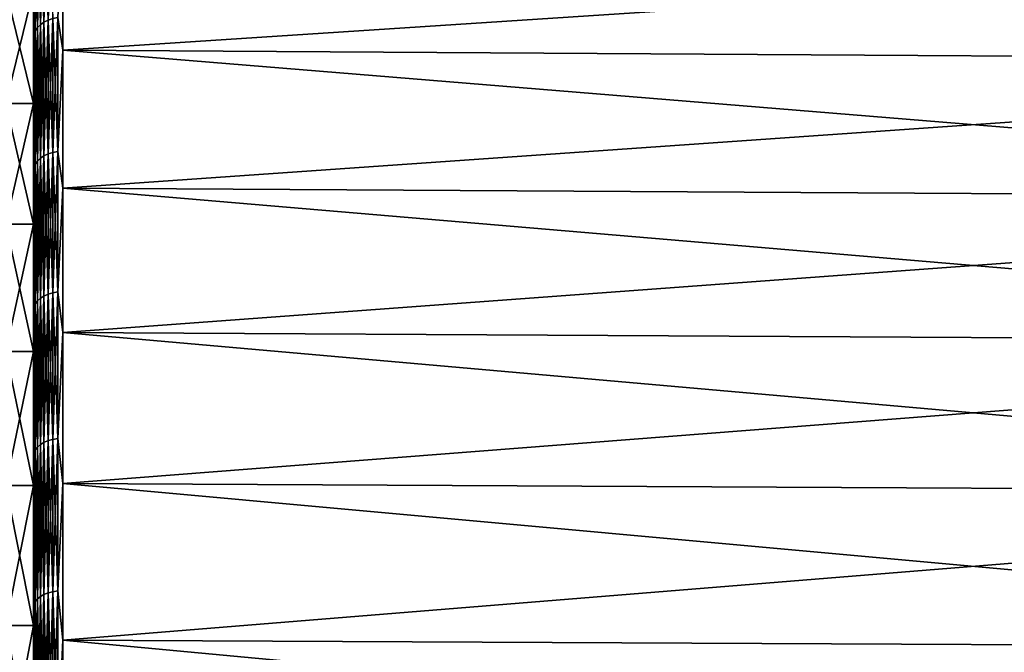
# Model space of a CAD drawing. Header units: metres. Extents: x -2 to 102, y -85 to 102.
# Tile 179 of 256: x 65.38 to 72.15, y 13.53 to 17.89. Entities that reach past the tile are written whole.
import ezdxf

# ---------------------------------------------------------------- set-up
doc = ezdxf.new("R2010")
doc.units = ezdxf.units.M
doc.layers.add('solid_21064300', color=7, linetype='CONTINUOUS')

msp = doc.modelspace()

# ---------------------------------------------------------------- linework, layer by layer
at = {"layer": 'solid_21064300'}
for points in [[(65.470001, 20.063778, 14.573876), (65.470001, 18.090559, 14.203209), (65.470001, 17.30916, 15.145691)], [(65.470001, 19.273344, 15.604179), (65.470001, 20.063778, 14.573876), (65.470001, 17.30916, 15.145691)], [(65.470001, 20.063774, -14.573881), (65.470001, 17.30916, -15.145691), (65.470001, 18.090559, -14.203209)], [(65.470001, 20.063774, -14.573881), (65.470001, 19.27334, -15.604184), (65.470001, 17.30916, -15.145691)], [(65.470001, 19.273344, 15.604179), (65.470001, 17.30916, 15.145691), (65.470001, 16.478594, 16.045431)], [(65.470001, 18.43037, 16.591373), (65.470001, 19.273344, 15.604179), (65.470001, 16.478594, 16.045431)], [(65.470001, 19.27334, -15.604184), (65.470001, 16.478594, -16.045431), (65.470001, 17.30916, -15.145691)], [(65.470001, 19.27334, -15.604184), (65.470001, 18.430367, -16.591377), (65.470001, 16.478594, -16.045431)], [(65.570946, 17.883749, 17.429058), (65.602837, 17.894232, 17.439276), (65.602837, 18.768259, 16.49498)], [(65.570946, 18.757263, 16.485315), (65.570946, 17.883749, 17.429058), (65.602837, 18.768259, 16.49498)], [(65.482124, 17.808426, 17.35565), (65.497002, 17.831186, 17.377831), (65.497002, 18.702133, 16.436863)], [(65.482124, 18.678261, 16.415882), (65.482124, 17.808426, 17.35565), (65.497002, 18.702133, 16.436863)], [(65.482124, 18.678261, -16.415882), (65.497002, 18.702133, -16.436863), (65.497002, 17.831186, -17.377831)], [(65.497002, 17.831186, 17.377831), (65.517197, 17.851734, 17.397858), (65.517197, 18.723684, 16.455803)], [(65.497002, 18.702133, 16.436863), (65.497002, 17.831186, 17.377831), (65.517197, 18.723684, 16.455803)], [(65.497002, 18.702133, -16.436863), (65.517197, 18.723684, -16.455803), (65.517197, 17.851734, -17.397858)], [(65.497002, 17.831186, -17.377831), (65.497002, 18.702133, -16.436863), (65.517197, 17.851734, -17.397858)], [(65.517197, 17.851734, 17.397858), (65.542107, 17.869436, 17.41511), (65.542107, 18.742252, 16.472122)], [(65.517197, 18.723684, 16.455803), (65.517197, 17.851734, 17.397858), (65.542107, 18.742252, 16.472122)], [(65.517197, 18.723684, -16.455803), (65.542107, 18.742252, -16.472122), (65.542107, 17.869436, -17.41511)], [(65.517197, 17.851734, -17.397858), (65.517197, 18.723684, -16.455803), (65.542107, 17.869436, -17.41511)], [(65.542107, 17.869436, 17.41511), (65.570946, 17.883749, 17.429058), (65.570946, 18.757263, 16.485315)], [(65.542107, 18.742252, 16.472122), (65.542107, 17.869436, 17.41511), (65.570946, 18.757263, 16.485315)], [(65.542107, 18.742252, -16.472122), (65.570946, 18.757263, -16.485315), (65.570946, 17.883749, -17.429058)], [(65.542107, 17.869436, -17.41511), (65.542107, 18.742252, -16.472122), (65.570946, 17.883749, -17.429058)], [(65.570946, 17.883749, -17.429058), (65.570946, 18.757263, -16.485315), (65.602837, 17.894232, -17.439276)], [(65.47303, 17.784155, -17.331995), (65.470001, 18.430367, -16.591377), (65.47303, 18.652803, -16.393509)], [(65.47303, 18.652803, 16.393509), (65.470001, 18.43037, 16.591373), (65.47303, 17.784155, 17.331995)], [(65.47303, 17.784155, 17.331995), (65.482124, 17.808426, 17.35565), (65.482124, 18.678261, 16.415882)], [(65.47303, 18.652803, 16.393509), (65.47303, 17.784155, 17.331995), (65.482124, 18.678261, 16.415882)], [(65.47303, 18.652803, -16.393509), (65.482124, 18.678261, -16.415882), (65.482124, 17.808426, -17.35565)], [(65.47303, 17.784155, -17.331995), (65.47303, 18.652803, -16.393509), (65.482124, 17.808426, -17.35565)], [(65.482124, 17.808426, -17.35565), (65.482124, 18.678261, -16.415882), (65.497002, 17.831186, -17.377831)], [(65.636803, 17.900562, -17.445444), (65.671745, 18.577322, -16.727076), (65.671745, 17.676435, -17.676414)], [(65.636803, 17.900562, 17.445444), (65.671745, 17.676435, 17.676414), (65.671745, 18.577322, 16.727076)], [(65.671745, 18.577322, -16.727076), (78.176163, 18.496225, -16.654058), (78.176163, 17.599274, -17.599249)], [(65.671745, 17.676435, -17.676414), (65.671745, 18.577322, -16.727076), (78.176163, 17.599274, -17.599249)], [(65.671745, 18.577322, 16.727076), (65.671745, 17.676435, 17.676414), (78.176163, 18.496229, 16.654055)], [(65.470001, 18.43037, 16.591373), (65.470001, 16.478594, 16.045431), (65.470001, 15.601027, 16.899923)], [(65.470001, 17.536589, 17.533428), (65.470001, 18.43037, 16.591373), (65.470001, 15.601027, 16.899923)], [(65.47303, 17.784155, 17.331995), (65.470001, 18.43037, 16.591373), (65.470001, 17.536589, 17.533428)], [(65.470001, 18.430367, -16.591377), (65.470001, 15.601027, -16.899923), (65.470001, 16.478594, -16.045431)], [(65.470001, 18.430367, -16.591377), (65.470001, 17.536585, -17.533432), (65.470001, 15.601027, -16.899923)], [(65.47303, 17.784155, -17.331995), (65.470001, 17.536585, -17.533432), (65.470001, 18.430367, -16.591377)], [(65.671745, 17.676435, 17.676414), (78.176163, 17.599274, 17.599249), (78.176163, 18.496229, 16.654055)], [(65.279999, 18.090685, -14.203066), (65.470001, 18.090559, -14.203209), (65.470001, 17.30916, -15.145691)], [(65.279999, 17.309128, -15.145761), (65.279999, 18.090685, -14.203066), (65.470001, 17.30916, -15.145691)], [(65.279999, 18.090685, 14.203066), (65.279999, 17.309128, 15.145761), (65.470001, 18.090559, 14.203209)], [(65.279999, 17.309128, 15.145761), (65.470001, 17.30916, 15.145691), (65.470001, 18.090559, 14.203209)], [(65.570946, 16.962811, 18.326582), (65.602837, 16.972754, 18.337324), (65.602837, 17.894232, 17.439276)], [(65.570946, 17.883749, 17.429058), (65.570946, 16.962811, 18.326582), (65.602837, 17.894232, 17.439276)], [(65.570946, 17.883749, -17.429058), (65.602837, 17.894232, -17.439276), (65.602837, 16.972754, -18.337324)], [(65.602837, 16.972754, 18.337324), (65.636803, 16.978758, 18.343811), (65.636803, 17.900562, 17.445444)], [(65.602837, 17.894232, 17.439276), (65.602837, 16.972754, 18.337324), (65.636803, 17.900562, 17.445444)], [(65.602837, 17.894232, -17.439276), (65.636803, 17.900562, -17.445444), (65.636803, 16.978758, -18.343811)], [(65.602837, 16.972754, -18.337324), (65.602837, 17.894232, -17.439276), (65.636803, 16.978758, -18.343811)], [(65.636803, 16.978758, -18.343811), (65.636803, 17.900562, -17.445444), (65.671745, 17.676435, -17.676414)], [(65.636803, 17.900562, 17.445444), (65.636803, 16.978758, 18.343811), (65.671745, 17.676435, 17.676414)], [(65.482124, 16.891367, 18.249393), (65.497002, 16.912954, 18.272717), (65.497002, 17.831186, 17.377831)], [(65.482124, 17.808426, 17.35565), (65.482124, 16.891367, 18.249393), (65.497002, 17.831186, 17.377831)], [(65.482124, 17.808426, -17.35565), (65.497002, 17.831186, -17.377831), (65.497002, 16.912954, -18.272717)], [(65.497002, 16.912954, 18.272717), (65.517197, 16.932444, 18.293774), (65.517197, 17.851734, 17.397858)], [(65.497002, 17.831186, 17.377831), (65.497002, 16.912954, 18.272717), (65.517197, 17.851734, 17.397858)], [(65.497002, 17.831186, -17.377831), (65.517197, 17.851734, -17.397858), (65.517197, 16.932444, -18.293774)], [(65.497002, 16.912954, -18.272717), (65.497002, 17.831186, -17.377831), (65.517197, 16.932444, -18.293774)], [(65.517197, 16.932444, 18.293774), (65.542107, 16.949236, 18.311914), (65.542107, 17.869436, 17.41511)], [(65.517197, 17.851734, 17.397858), (65.517197, 16.932444, 18.293774), (65.542107, 17.869436, 17.41511)], [(65.517197, 17.851734, -17.397858), (65.542107, 17.869436, -17.41511), (65.542107, 16.949236, -18.311914)], [(65.517197, 16.932444, -18.293774), (65.517197, 17.851734, -17.397858), (65.542107, 16.949236, -18.311914)], [(65.542107, 16.949236, 18.311914), (65.570946, 16.962811, 18.326582), (65.570946, 17.883749, 17.429058)], [(65.542107, 17.869436, 17.41511), (65.542107, 16.949236, 18.311914), (65.570946, 17.883749, 17.429058)], [(65.542107, 17.869436, -17.41511), (65.570946, 17.883749, -17.429058), (65.570946, 16.962811, -18.326582)], [(65.542107, 16.949236, -18.311914), (65.542107, 17.869436, -17.41511), (65.570946, 16.962811, -18.326582)], [(65.570946, 16.962811, -18.326582), (65.570946, 17.883749, -17.429058), (65.602837, 16.972754, -18.337324)], [(65.47303, 16.868345, -18.224522), (65.470001, 17.536585, -17.533432), (65.47303, 17.784155, -17.331995)], [(65.47303, 17.784155, 17.331995), (65.470001, 17.536589, 17.533428), (65.47303, 16.868345, 18.224522)], [(65.47303, 16.868345, 18.224522), (65.482124, 16.891367, 18.249393), (65.482124, 17.808426, 17.35565)], [(65.47303, 17.784155, 17.331995), (65.47303, 16.868345, 18.224522), (65.482124, 17.808426, 17.35565)], [(65.47303, 17.784155, -17.331995), (65.482124, 17.808426, -17.35565), (65.482124, 16.891367, -18.249393)], [(65.47303, 16.868345, -18.224522), (65.47303, 17.784155, -17.331995), (65.482124, 16.891367, -18.249393)], [(65.482124, 16.891367, -18.249393), (65.482124, 17.808426, -17.35565), (65.497002, 16.912954, -18.272717)], [(65.636803, 16.978758, -18.343811), (65.671745, 17.676435, -17.676414), (65.671745, 16.727097, -18.577303)], [(65.636803, 16.978758, 18.343811), (65.671745, 16.727097, 18.577303), (65.671745, 17.676435, 17.676414)], [(65.671745, 17.676435, -17.676414), (78.176163, 17.599274, -17.599249), (78.176163, 16.654074, -18.496212)], [(65.671745, 16.727097, -18.577303), (65.671745, 17.676435, -17.676414), (78.176163, 16.654074, -18.496212)], [(65.671745, 17.676435, 17.676414), (65.671745, 16.727097, 18.577303), (78.176163, 17.599274, 17.599249)], [(65.671745, 16.727097, 18.577303), (78.176163, 16.654074, 18.496212), (78.176163, 17.599274, 17.599249)], [(65.470001, 17.536589, 17.533428), (65.470001, 15.601027, 16.899923), (65.470001, 14.679672, 17.706108)], [(65.470001, 16.594694, 18.42738), (65.470001, 17.536589, 17.533428), (65.470001, 14.679672, 17.706108)], [(65.47303, 16.868345, 18.224522), (65.470001, 17.536589, 17.533428), (65.470001, 16.594694, 18.42738)], [(65.470001, 17.536585, -17.533432), (65.470001, 14.679672, -17.706108), (65.470001, 15.601027, -16.899923)], [(65.470001, 17.536585, -17.533432), (65.470001, 16.59469, -18.427383), (65.470001, 14.679672, -17.706108)], [(65.47303, 16.868345, -18.224522), (65.470001, 16.59469, -18.427383), (65.470001, 17.536585, -17.533432)], [(65.279999, 17.309128, -15.145761), (65.470001, 17.30916, -15.145691), (65.470001, 16.478594, -16.045431)], [(65.279999, 16.478504, 16.045525), (65.470001, 16.478594, 16.045431), (65.470001, 17.30916, 15.145691)], [(65.279999, 17.309128, 15.145761), (65.279999, 16.478504, 16.045525), (65.470001, 17.30916, 15.145691)], [(65.279999, 16.478504, -16.045525), (65.279999, 17.309128, -15.145761), (65.470001, 16.478594, -16.045431)], [(65.517197, 15.968252, 19.141178), (65.542107, 15.984087, 19.16016), (65.542107, 16.949236, 18.311914)], [(65.517197, 16.932444, 18.293774), (65.517197, 15.968252, 19.141178), (65.542107, 16.949236, 18.311914)], [(65.517197, 16.932444, -18.293774), (65.542107, 16.949236, -18.311914), (65.542107, 15.984087, -19.16016)], [(65.542107, 15.984087, 19.16016), (65.570946, 15.99689, 19.175508), (65.570946, 16.962811, 18.326582)], [(65.542107, 16.949236, 18.311914), (65.542107, 15.984087, 19.16016), (65.570946, 16.962811, 18.326582)], [(65.542107, 16.949236, -18.311914), (65.570946, 16.962811, -18.326582), (65.570946, 15.99689, -19.175508)], [(65.542107, 15.984087, -19.16016), (65.542107, 16.949236, -18.311914), (65.570946, 15.99689, -19.175508)], [(65.570946, 15.99689, 19.175508), (65.602837, 16.006268, 19.186747), (65.602837, 16.972754, 18.337324)], [(65.570946, 16.962811, 18.326582), (65.570946, 15.99689, 19.175508), (65.602837, 16.972754, 18.337324)], [(65.570946, 16.962811, -18.326582), (65.602837, 16.972754, -18.337324), (65.602837, 16.006268, -19.186747)], [(65.570946, 15.99689, -19.175508), (65.570946, 16.962811, -18.326582), (65.602837, 16.006268, -19.186747)], [(65.602837, 16.006268, 19.186747), (65.636803, 16.011929, 19.193535), (65.636803, 16.978758, 18.343811)], [(65.602837, 16.972754, 18.337324), (65.602837, 16.006268, 19.186747), (65.636803, 16.978758, 18.343811)], [(65.602837, 16.972754, -18.337324), (65.636803, 16.978758, -18.343811), (65.636803, 16.011929, -19.193535)], [(65.602837, 16.006268, -19.186747), (65.602837, 16.972754, -18.337324), (65.636803, 16.011929, -19.193535)], [(65.636803, 16.011929, -19.193535), (65.636803, 16.978758, -18.343811), (65.671745, 16.727097, -18.577303)], [(65.636803, 16.978758, 18.343811), (65.636803, 16.011929, 19.193535), (65.671745, 16.727097, 18.577303)], [(65.47303, 15.907803, 19.068718), (65.482124, 15.929514, 19.094744), (65.482124, 16.891367, 18.249393)], [(65.47303, 16.868345, 18.224522), (65.47303, 15.907803, 19.068718), (65.482124, 16.891367, 18.249393)], [(65.47303, 16.868345, -18.224522), (65.482124, 16.891367, -18.249393), (65.482124, 15.929514, -19.094744)], [(65.482124, 15.929514, 19.094744), (65.497002, 15.949872, 19.119146), (65.497002, 16.912954, 18.272717)], [(65.482124, 16.891367, 18.249393), (65.482124, 15.929514, 19.094744), (65.497002, 16.912954, 18.272717)], [(65.482124, 16.891367, -18.249393), (65.497002, 16.912954, -18.272717), (65.497002, 15.949872, -19.119146)], [(65.482124, 15.929514, -19.094744), (65.482124, 16.891367, -18.249393), (65.497002, 15.949872, -19.119146)], [(65.497002, 15.949872, 19.119146), (65.517197, 15.968252, 19.141178), (65.517197, 16.932444, 18.293774)], [(65.497002, 16.912954, 18.272717), (65.497002, 15.949872, 19.119146), (65.517197, 16.932444, 18.293774)], [(65.497002, 16.912954, -18.272717), (65.517197, 16.932444, -18.293774), (65.517197, 15.968252, -19.141178)], [(65.497002, 15.949872, -19.119146), (65.497002, 16.912954, -18.272717), (65.517197, 15.968252, -19.141178)], [(65.517197, 15.968252, -19.141178), (65.517197, 16.932444, -18.293774), (65.542107, 15.984087, -19.16016)], [(65.47303, 15.907803, -19.068718), (65.470001, 16.59469, -18.427383), (65.47303, 16.868345, -18.224522)], [(65.47303, 16.868345, 18.224522), (65.470001, 16.594694, 18.42738), (65.47303, 15.907803, 19.068718)], [(65.47303, 15.907803, -19.068718), (65.47303, 16.868345, -18.224522), (65.482124, 15.929514, -19.094744)], [(65.636803, 16.011929, -19.193535), (65.671745, 16.727097, -18.577303), (65.671745, 15.731912, -19.427273)], [(65.636803, 16.011929, 19.193535), (65.671745, 15.731912, 19.427273), (65.671745, 16.727097, 18.577303)], [(65.671745, 16.727097, -18.577303), (78.176163, 16.654074, -18.496212), (78.176163, 15.663223, -19.34248)], [(65.671745, 15.731912, -19.427273), (65.671745, 16.727097, -18.577303), (78.176163, 15.663223, -19.34248)], [(65.671745, 16.727097, 18.577303), (65.671745, 15.731912, 19.427273), (78.176163, 16.654074, 18.496212)], [(65.671745, 15.731912, 19.427273), (78.176163, 15.663225, 19.342478), (78.176163, 16.654074, 18.496212)], [(65.470001, 16.594694, 18.42738), (65.470001, 14.679672, 17.706108), (65.470001, 13.716537, 18.462301)], [(65.470001, 16.594694, 18.42738), (65.470001, 13.716537, 18.462301), (65.470001, 12.714243, 19.166309)], [(65.470001, 15.607654, 19.270531), (65.470001, 16.594694, 18.42738), (65.470001, 12.714243, 19.166309)], [(65.47303, 15.907803, 19.068718), (65.470001, 16.594694, 18.42738), (65.470001, 15.607654, 19.270531)], [(65.470001, 16.59469, -18.427383), (65.470001, 13.716537, -18.462301), (65.470001, 14.679672, -17.706108)], [(65.470001, 16.59469, -18.427383), (65.470001, 15.607648, -19.270535), (65.470001, 13.716537, -18.462301)], [(65.47303, 15.907803, -19.068718), (65.470001, 15.607648, -19.270535), (65.470001, 16.59469, -18.427383)], [(65.279999, 16.478504, -16.045525), (65.470001, 16.478594, -16.045431), (65.470001, 15.601027, -16.899923)], [(65.279999, 15.601172, 16.899805), (65.470001, 15.601027, 16.899923), (65.470001, 16.478594, 16.045431)], [(65.279999, 16.478504, 16.045525), (65.279999, 15.601172, 16.899805), (65.470001, 16.478594, 16.045431)], [(65.279999, 15.601172, -16.899805), (65.279999, 16.478504, -16.045525), (65.470001, 15.601027, -16.899923)], [(65.542107, 14.976553, 19.957598), (65.570946, 14.988548, 19.973583), (65.570946, 15.99689, 19.175508)], [(65.542107, 15.984087, 19.16016), (65.542107, 14.976553, 19.957598), (65.570946, 15.99689, 19.175508)], [(65.542107, 15.984087, -19.16016), (65.570946, 15.99689, -19.175508), (65.570946, 14.988548, -19.973583)], [(65.570946, 14.988548, 19.973583), (65.602837, 14.997334, 19.985291), (65.602837, 16.006268, 19.186747)], [(65.570946, 15.99689, 19.175508), (65.570946, 14.988548, 19.973583), (65.602837, 16.006268, 19.186747)], [(65.570946, 15.99689, -19.175508), (65.602837, 16.006268, -19.186747), (65.602837, 14.997334, -19.985291)], [(65.570946, 14.988548, -19.973583), (65.570946, 15.99689, -19.175508), (65.602837, 14.997334, -19.985291)], [(65.602837, 14.997334, 19.985291), (65.636803, 15.002639, 19.992359), (65.636803, 16.011929, 19.193535)], [(65.602837, 16.006268, 19.186747), (65.602837, 14.997334, 19.985291), (65.636803, 16.011929, 19.193535)], [(65.602837, 16.006268, -19.186747), (65.636803, 16.011929, -19.193535), (65.636803, 15.002639, -19.992359)], [(65.602837, 14.997334, -19.985291), (65.602837, 16.006268, -19.186747), (65.636803, 15.002639, -19.992359)], [(65.636803, 15.002639, -19.992359), (65.636803, 16.011929, -19.193535), (65.671745, 15.731912, -19.427273)], [(65.636803, 16.011929, 19.193535), (65.636803, 15.002639, 19.992359), (65.671745, 15.731912, 19.427273)], [(65.47303, 14.905077, 19.862349), (65.482124, 14.925419, 19.889456), (65.482124, 15.929514, 19.094744)], [(65.47303, 15.907803, 19.068718), (65.47303, 14.905077, 19.862349), (65.482124, 15.929514, 19.094744)], [(65.47303, 15.907803, -19.068718), (65.482124, 15.929514, -19.094744), (65.482124, 14.925419, -19.889456)], [(65.482124, 14.925419, 19.889456), (65.497002, 14.944494, 19.914877), (65.497002, 15.949872, 19.119146)], [(65.482124, 15.929514, 19.094744), (65.482124, 14.925419, 19.889456), (65.497002, 15.949872, 19.119146)], [(65.482124, 15.929514, -19.094744), (65.497002, 15.949872, -19.119146), (65.497002, 14.944494, -19.914877)], [(65.482124, 14.925419, -19.889456), (65.482124, 15.929514, -19.094744), (65.497002, 14.944494, -19.914877)], [(65.497002, 14.944494, 19.914877), (65.517197, 14.961716, 19.937826), (65.517197, 15.968252, 19.141178)], [(65.497002, 15.949872, 19.119146), (65.497002, 14.944494, 19.914877), (65.517197, 15.968252, 19.141178)], [(65.497002, 15.949872, -19.119146), (65.517197, 15.968252, -19.141178), (65.517197, 14.961716, -19.937826)], [(65.497002, 14.944494, -19.914877), (65.497002, 15.949872, -19.119146), (65.517197, 14.961716, -19.937826)], [(65.517197, 14.961716, 19.937826), (65.542107, 14.976553, 19.957598), (65.542107, 15.984087, 19.16016)], [(65.517197, 15.968252, 19.141178), (65.517197, 14.961716, 19.937826), (65.542107, 15.984087, 19.16016)], [(65.517197, 15.968252, -19.141178), (65.542107, 15.984087, -19.16016), (65.542107, 14.976553, -19.957598)], [(65.517197, 14.961716, -19.937826), (65.517197, 15.968252, -19.141178), (65.542107, 14.976553, -19.957598)], [(65.542107, 14.976553, -19.957598), (65.542107, 15.984087, -19.16016), (65.570946, 14.988548, -19.973583)], [(65.47303, 14.905077, -19.862349), (65.470001, 15.607648, -19.270535), (65.47303, 15.907803, -19.068718)], [(65.47303, 15.907803, 19.068718), (65.470001, 15.607654, 19.270531), (65.47303, 14.905077, 19.862349)], [(65.47303, 14.905077, -19.862349), (65.47303, 15.907803, -19.068718), (65.482124, 14.925419, -19.889456)], [(65.636803, 15.002639, -19.992359), (65.671745, 15.731912, -19.427273), (65.671745, 14.693605, -20.223993)], [(65.636803, 15.002639, 19.992359), (65.671745, 14.693605, 20.223993), (65.671745, 15.731912, 19.427273)], [(65.671745, 15.731912, -19.427273), (78.176163, 15.663223, -19.34248), (78.176163, 14.629442, -20.135725)], [(65.671745, 14.693605, -20.223993), (65.671745, 15.731912, -19.427273), (78.176163, 14.629442, -20.135725)], [(65.671745, 15.731912, 19.427273), (65.671745, 14.693605, 20.223993), (78.176163, 15.663225, 19.342478)], [(65.671745, 14.693605, 20.223993), (78.176163, 14.629445, 20.135723), (78.176163, 15.663225, 19.342478)], [(65.279999, 15.601172, -16.899805), (65.470001, 15.601027, -16.899923), (65.470001, 14.679672, -17.706108)], [(65.279999, 14.679616, -17.706182), (65.279999, 15.601172, -16.899805), (65.470001, 14.679672, -17.706108)], [(65.279999, 15.601172, 16.899805), (65.279999, 14.679616, 17.706182), (65.470001, 15.601027, 16.899923)], [(65.279999, 14.679616, 17.706182), (65.470001, 14.679672, 17.706108), (65.470001, 15.601027, 16.899923)], [(65.470001, 15.607654, 19.270531), (65.470001, 12.714243, 19.166309), (65.470001, 11.676394, 19.815672)], [(65.470001, 14.577492, 20.061152), (65.470001, 15.607654, 19.270531), (65.470001, 11.676394, 19.815672)], [(65.47303, 14.905077, 19.862349), (65.470001, 15.607654, 19.270531), (65.470001, 14.577492, 20.061152)], [(65.470001, 15.607648, -19.270535), (65.470001, 11.676394, -19.815672), (65.470001, 12.714243, -19.166309)], [(65.470001, 15.607648, -19.270535), (65.470001, 14.577486, -20.061155), (65.470001, 11.676394, -19.815672)], [(65.470001, 15.607648, -19.270535), (65.470001, 12.714243, -19.166309), (65.470001, 13.716537, -18.462301)], [(65.47303, 14.905077, -19.862349), (65.470001, 14.577486, -20.061155), (65.470001, 15.607648, -19.270535)], [(65.517197, 13.915504, 20.681601), (65.542107, 13.929303, 20.702108), (65.542107, 14.976553, 19.957598)], [(65.517197, 14.961716, 19.937826), (65.517197, 13.915504, 20.681601), (65.542107, 14.976553, 19.957598)], [(65.517197, 14.961716, -19.937826), (65.542107, 14.976553, -19.957598), (65.542107, 13.929303, -20.702108)], [(65.542107, 13.929303, 20.702108), (65.570946, 13.94046, 20.718691), (65.570946, 14.988548, 19.973583)], [(65.542107, 14.976553, 19.957598), (65.542107, 13.929303, 20.702108), (65.570946, 14.988548, 19.973583)], [(65.542107, 14.976553, -19.957598), (65.570946, 14.988548, -19.973583), (65.570946, 13.94046, -20.718691)], [(65.542107, 13.929303, -20.702108), (65.542107, 14.976553, -19.957598), (65.570946, 13.94046, -20.718691)], [(65.570946, 13.94046, 20.718691), (65.602837, 13.948631, 20.730835), (65.602837, 14.997334, 19.985291)], [(65.570946, 14.988548, 19.973583), (65.570946, 13.94046, 20.718691), (65.602837, 14.997334, 19.985291)], [(65.570946, 14.988548, -19.973583), (65.602837, 14.997334, -19.985291), (65.602837, 13.948631, -20.730835)], [(65.570946, 13.94046, -20.718691), (65.570946, 14.988548, -19.973583), (65.602837, 13.948631, -20.730835)], [(65.602837, 13.948631, 20.730835), (65.636803, 13.953566, 20.738169), (65.636803, 15.002639, 19.992359)], [(65.602837, 14.997334, 19.985291), (65.602837, 13.948631, 20.730835), (65.636803, 15.002639, 19.992359)], [(65.602837, 14.997334, -19.985291), (65.636803, 15.002639, -19.992359), (65.636803, 13.953566, -20.738169)], [(65.602837, 13.948631, -20.730835), (65.602837, 14.997334, -19.985291), (65.636803, 13.953566, -20.738169)], [(65.636803, 13.953566, -20.738169), (65.636803, 15.002639, -19.992359), (65.671745, 14.693605, -20.223993)], [(65.636803, 15.002639, 19.992359), (65.636803, 13.953566, 20.738169), (65.671745, 14.693605, 20.223993)], [(65.47303, 13.862824, 20.603308), (65.482124, 13.881744, 20.631428), (65.482124, 14.925419, 19.889456)], [(65.47303, 14.905077, 19.862349), (65.47303, 13.862824, 20.603308), (65.482124, 14.925419, 19.889456)], [(65.47303, 14.905077, -19.862349), (65.482124, 14.925419, -19.889456), (65.482124, 13.881744, -20.631428)], [(65.482124, 13.881744, 20.631428), (65.497002, 13.899487, 20.657795), (65.497002, 14.944494, 19.914877)], [(65.482124, 14.925419, 19.889456), (65.482124, 13.881744, 20.631428), (65.497002, 14.944494, 19.914877)], [(65.482124, 14.925419, -19.889456), (65.497002, 14.944494, -19.914877), (65.497002, 13.899487, -20.657795)], [(65.482124, 13.881744, -20.631428), (65.482124, 14.925419, -19.889456), (65.497002, 13.899487, -20.657795)], [(65.497002, 13.899487, 20.657795), (65.517197, 13.915504, 20.681601), (65.517197, 14.961716, 19.937826)], [(65.497002, 14.944494, 19.914877), (65.497002, 13.899487, 20.657795), (65.517197, 14.961716, 19.937826)], [(65.497002, 14.944494, -19.914877), (65.517197, 14.961716, -19.937826), (65.517197, 13.915504, -20.681601)], [(65.497002, 13.899487, -20.657795), (65.497002, 14.944494, -19.914877), (65.517197, 13.915504, -20.681601)], [(65.517197, 13.915504, -20.681601), (65.517197, 14.961716, -19.937826), (65.542107, 13.929303, -20.702108)], [(65.47303, 13.862824, -20.603308), (65.470001, 14.577486, -20.061155), (65.47303, 14.905077, -19.862349)], [(65.47303, 14.905077, 19.862349), (65.470001, 14.577492, 20.061152), (65.47303, 13.862824, 20.603308)], [(65.47303, 13.862824, -20.603308), (65.47303, 14.905077, -19.862349), (65.482124, 13.881744, -20.631428)], [(65.279999, 14.679616, -17.706182), (65.470001, 14.679672, -17.706108), (65.470001, 13.716537, -18.462301)], [(65.279999, 13.716449, 18.462368), (65.470001, 13.716537, 18.462301), (65.470001, 14.679672, 17.706108)], [(65.279999, 14.679616, 17.706182), (65.279999, 13.716449, 18.462368), (65.470001, 14.679672, 17.706108)], [(65.279999, 13.716449, -18.462368), (65.279999, 14.679616, -17.706182), (65.470001, 13.716537, -18.462301)], [(65.636803, 13.953566, -20.738169), (65.671745, 14.693605, -20.223993), (65.671745, 13.615026, -20.965282)], [(65.636803, 13.953566, 20.738169), (65.671745, 13.615026, 20.965282), (65.671745, 14.693605, 20.223993)], [(65.671745, 14.693605, -20.223993), (78.176163, 14.629442, -20.135725), (78.176163, 13.55557, -20.873777)], [(65.671745, 13.615026, -20.965282), (65.671745, 14.693605, -20.223993), (78.176163, 13.55557, -20.873777)], [(65.671745, 14.693605, 20.223993), (65.671745, 13.615026, 20.965282), (78.176163, 14.629445, 20.135723)], [(65.470001, 14.577492, 20.061152), (65.470001, 11.676394, 19.815672), (65.470001, 10.605205, 20.409058)], [(65.470001, 13.507336, 20.796732), (65.470001, 14.577492, 20.061152), (65.470001, 10.605205, 20.409058)], [(65.47303, 13.862824, 20.603308), (65.470001, 14.577492, 20.061152), (65.470001, 13.507336, 20.796732)], [(65.470001, 14.577486, -20.061155), (65.470001, 10.605205, -20.409058), (65.470001, 11.676394, -19.815672)], [(65.470001, 14.577486, -20.061155), (65.470001, 13.50733, -20.796736), (65.470001, 10.605205, -20.409058)], [(65.47303, 13.862824, -20.603308), (65.470001, 13.50733, -20.796736), (65.470001, 14.577486, -20.061155)], [(65.671745, 13.615026, 20.965282), (78.176163, 13.555571, 20.873777), (78.176163, 14.629445, 20.135723)], [(65.482124, 12.801259, 21.318686), (65.497002, 12.817619, 21.345932), (65.497002, 13.899487, 20.657795)], [(65.482124, 13.881744, 20.631428), (65.482124, 12.801259, 21.318686), (65.497002, 13.899487, 20.657795)], [(65.482124, 13.881744, -20.631428), (65.497002, 13.899487, -20.657795), (65.497002, 12.817619, -21.345932)], [(65.497002, 12.817619, 21.345932), (65.517197, 12.83239, 21.370531), (65.517197, 13.915504, 20.681601)], [(65.497002, 13.899487, 20.657795), (65.497002, 12.817619, 21.345932), (65.517197, 13.915504, 20.681601)], [(65.497002, 13.899487, -20.657795), (65.517197, 13.915504, -20.681601), (65.517197, 12.83239, -21.370531)], [(65.497002, 12.817619, -21.345932), (65.497002, 13.899487, -20.657795), (65.517197, 12.83239, -21.370531)], [(65.517197, 12.83239, 21.370531), (65.542107, 12.845115, 21.391724), (65.542107, 13.929303, 20.702108)], [(65.517197, 13.915504, 20.681601), (65.517197, 12.83239, 21.370531), (65.542107, 13.929303, 20.702108)], [(65.517197, 13.915504, -20.681601), (65.542107, 13.929303, -20.702108), (65.542107, 12.845115, -21.391724)], [(65.517197, 12.83239, -21.370531), (65.517197, 13.915504, -20.681601), (65.542107, 12.845115, -21.391724)], [(65.542107, 12.845115, 21.391724), (65.570946, 12.855404, 21.408857), (65.570946, 13.94046, 20.718691)], [(65.542107, 13.929303, 20.702108), (65.542107, 12.845115, 21.391724), (65.570946, 13.94046, 20.718691)], [(65.542107, 13.929303, -20.702108), (65.570946, 13.94046, -20.718691), (65.570946, 12.855404, -21.408857)], [(65.542107, 12.845115, -21.391724), (65.542107, 13.929303, -20.702108), (65.570946, 12.855404, -21.408857)], [(65.570946, 12.855404, 21.408857), (65.602837, 12.862939, 21.421406), (65.602837, 13.948631, 20.730835)], [(65.570946, 13.94046, 20.718691), (65.570946, 12.855404, 21.408857), (65.602837, 13.948631, 20.730835)], [(65.570946, 13.94046, -20.718691), (65.602837, 13.948631, -20.730835), (65.602837, 12.862939, -21.421406)], [(65.570946, 12.855404, -21.408857), (65.570946, 13.94046, -20.718691), (65.602837, 12.862939, -21.421406)], [(65.602837, 12.862939, 21.421406), (65.636803, 12.867489, 21.428984), (65.636803, 13.953566, 20.738169)], [(65.602837, 13.948631, 20.730835), (65.602837, 12.862939, 21.421406), (65.636803, 13.953566, 20.738169)], [(65.602837, 13.948631, -20.730835), (65.636803, 13.953566, -20.738169), (65.636803, 12.867489, -21.428984)], [(65.602837, 12.862939, -21.421406), (65.602837, 13.948631, -20.730835), (65.636803, 12.867489, -21.428984)], [(65.636803, 12.867489, -21.428984), (65.636803, 13.953566, -20.738169), (65.671745, 13.615026, -20.965282)], [(65.636803, 13.953566, 20.738169), (65.636803, 12.867489, 21.428984), (65.671745, 13.615026, 20.965282)], [(65.47303, 12.783812, -21.289631), (65.470001, 13.50733, -20.796736), (65.47303, 13.862824, -20.603308)], [(65.47303, 13.862824, 20.603308), (65.470001, 13.507336, 20.796732), (65.47303, 12.783812, 21.289631)], [(65.47303, 12.783812, 21.289631), (65.482124, 12.801259, 21.318686), (65.482124, 13.881744, 20.631428)], [(65.47303, 13.862824, 20.603308), (65.47303, 12.783812, 21.289631), (65.482124, 13.881744, 20.631428)], [(65.47303, 13.862824, -20.603308), (65.482124, 13.881744, -20.631428), (65.482124, 12.801259, -21.318686)], [(65.47303, 12.783812, -21.289631), (65.47303, 13.862824, -20.603308), (65.482124, 12.801259, -21.318686)], [(65.482124, 12.801259, -21.318686), (65.482124, 13.881744, -20.631428), (65.497002, 12.817619, -21.345932)], [(65.279999, 13.716449, -18.462368), (65.470001, 13.716537, -18.462301), (65.470001, 12.714243, -19.166309)], [(65.279999, 12.714401, 19.16622), (65.470001, 12.714243, 19.166309), (65.470001, 13.716537, 18.462301)], [(65.279999, 13.716449, 18.462368), (65.279999, 12.714401, 19.16622), (65.470001, 13.716537, 18.462301)], [(65.279999, 12.714401, -19.16622), (65.279999, 13.716449, -18.462368), (65.470001, 12.714243, -19.166309)], [(65.636803, 12.867489, -21.428984), (65.671745, 13.615026, -20.965282), (65.671745, 12.499128, -21.649105)], [(65.636803, 12.867489, 21.428984), (65.671745, 12.499128, 21.649105), (65.671745, 13.615026, 20.965282)], [(65.671745, 13.615026, -20.965282), (78.176163, 13.55557, -20.873777), (78.176163, 12.444546, -21.554613)], [(65.671745, 12.499128, -21.649105), (65.671745, 13.615026, -20.965282), (78.176163, 12.444546, -21.554613)], [(65.671745, 13.615026, 20.965282), (65.671745, 12.499128, 21.649105), (78.176163, 13.555571, 20.873777)], [(65.671745, 12.499128, 21.649105), (78.176163, 12.444545, 21.554613), (78.176163, 13.555571, 20.873777)]]:
    msp.add_3dface(points, dxfattribs=at)

doc.saveas('drawing.dxf')
